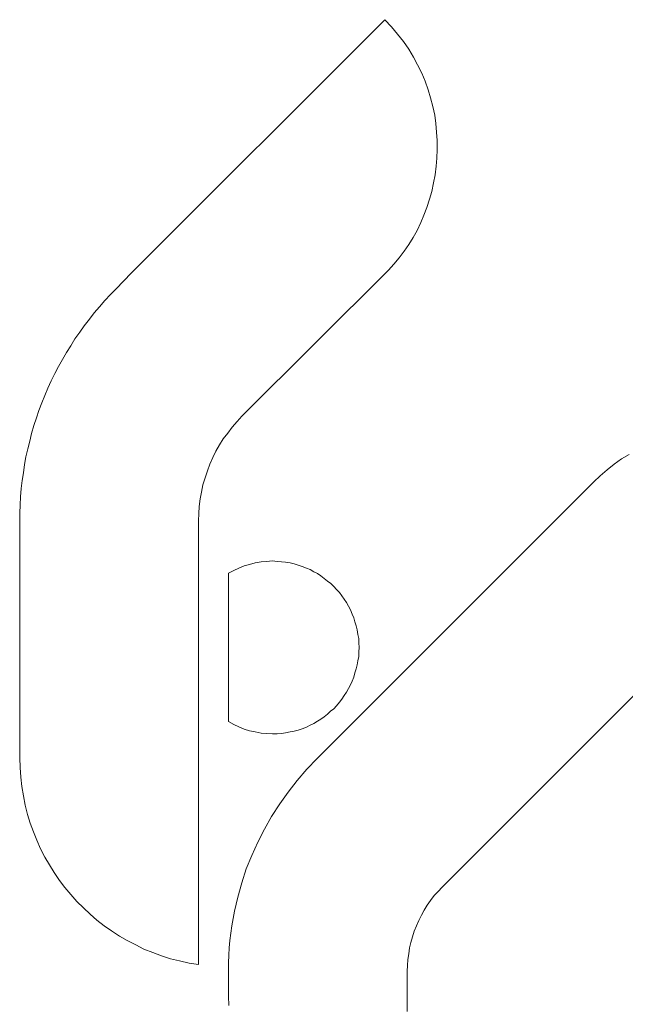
# Model space of a CAD drawing. Extents: x 261105 to 7565828, y -85627 to 5881792.
# Tile 57 of 116: x 353510 to 353589, y -24202 to -24073. Entities that reach past the tile are written whole.
import ezdxf

# ---------------------------------------------------------------- set-up
doc = ezdxf.new("R2010")
doc.units = 0
doc.header["$MEASUREMENT"] = 0
doc.layers.add('CZ-CI', color=140, linetype='Continuous', lineweight=9)

msp = doc.modelspace()

# ---------------------------------------------------------------- linework, layer by layer
at = {"layer": 'CZ-CI'}
for p, q in [((353557.6, -24073.25, -0.02), (353524.52, -24106.27, -0.02)), ((353558.47, -24074.16, -0.02), (353557.6, -24073.25, -0.02)), ((353559.24, -24075.13, -0.02), (353558.47, -24074.16, -0.02)), ((353560.02, -24076.1, -0.02), (353559.24, -24075.13, -0.02)), ((353560.7, -24077.07, -0.02), (353560.02, -24076.1, -0.02)), ((353561.32, -24078.13, -0.02), (353560.7, -24077.07, -0.02)), ((353561.86, -24079.15, -0.02), (353561.32, -24078.13, -0.02)), ((353562.39, -24080.21, -0.02), (353561.86, -24079.15, -0.02)), ((353562.82, -24081.27, -0.02), (353562.39, -24080.21, -0.02)), ((353563.21, -24082.39, -0.02), (353562.82, -24081.27, -0.02)), ((353563.55, -24083.45, -0.02), (353563.21, -24082.39, -0.02)), ((353563.84, -24084.56, -0.02), (353563.55, -24083.45, -0.02)), ((353564.08, -24085.67, -0.02), (353563.84, -24084.56, -0.02)), ((353564.23, -24086.79, -0.02), (353564.08, -24085.67, -0.02)), ((353564.32, -24087.9, -0.02), (353564.23, -24086.79, -0.02)), ((353564.42, -24089.01, -0.02), (353564.32, -24087.9, -0.02)), ((353564.42, -24090.17, -0.02), (353564.42, -24089.01, -0.02)), ((353564.37, -24091.28, -0.02), (353564.42, -24090.17, -0.02)), ((353564.27, -24092.35, -0.02), (353564.37, -24091.28, -0.02)), ((353564.13, -24093.46, -0.02), (353564.27, -24092.35, -0.02)), ((353563.94, -24094.52, -0.02), (353564.13, -24093.46, -0.02)), ((353563.69, -24095.64, -0.02), (353563.94, -24094.52, -0.02)), ((353563.07, -24097.72, -0.02), (353563.4, -24096.65, -0.02)), ((353563.4, -24096.65, -0.02), (353563.69, -24095.64, -0.02)), ((353562.68, -24098.73, -0.02), (353563.07, -24097.72, -0.02)), ((353562.29, -24099.7, -0.02), (353562.68, -24098.73, -0.02)), ((353561.28, -24101.63, -0.02), (353561.81, -24100.71, -0.02)), ((353561.81, -24100.71, -0.02), (353562.29, -24099.7, -0.02)), ((353560.7, -24102.55, -0.02), (353561.28, -24101.63, -0.02)), ((353560.12, -24103.42, -0.02), (353560.7, -24102.55, -0.02)), ((353558.76, -24105.11, -0.02), (353559.44, -24104.29, -0.02)), ((353559.44, -24104.29, -0.02), (353560.12, -24103.42, -0.02)), ((353558.04, -24105.89, -0.02), (353558.76, -24105.11, -0.02)), ((353524.52, -24106.27, -0.02), (353522.54, -24108.31, -0.02)), ((353524.52, -24106.27, -0.02), (353524.52, -24106.27, -0.02)), ((353524.52, -24106.27, -0.02), (353524.52, -24106.27, -0.02)), ((353524.52, -24106.27, -0.02), (353524.52, -24106.27, -0.02)), ((353524.52, -24106.27, -0.02), (353524.52, -24106.27, -0.02)), ((353538.93, -24124.94, -0.02), (353558.04, -24105.89, -0.02)), ((353522.54, -24108.31, -0.02), (353521.82, -24109.08, -0.02)), ((353521.82, -24109.08, -0.02), (353521.09, -24109.85, -0.02)), ((353520.37, -24110.68, -0.02), (353519.69, -24111.45, -0.02)), ((353521.09, -24109.85, -0.02), (353520.37, -24110.68, -0.02)), ((353519.06, -24112.27, -0.02), (353518.38, -24113.14, -0.02)), ((353519.69, -24111.45, -0.02), (353519.06, -24112.27, -0.02)), ((353518.38, -24113.14, -0.02), (353517.8, -24113.96, -0.02)), ((353517.17, -24114.83, -0.02), (353516.64, -24115.75, -0.02)), ((353517.8, -24113.96, -0.02), (353517.17, -24114.83, -0.02)), ((353516.64, -24115.75, -0.02), (353516.06, -24116.62, -0.02)), ((353516.06, -24116.62, -0.02), (353515.53, -24117.54, -0.02)), ((353515.05, -24118.46, -0.02), (353514.56, -24119.38, -0.02)), ((353515.53, -24117.54, -0.02), (353515.05, -24118.46, -0.02)), ((353514.56, -24119.38, -0.02), (353514.08, -24120.3, -0.02)), ((353513.64, -24121.27, -0.02), (353513.26, -24122.23, -0.02)), ((353514.08, -24120.3, -0.02), (353513.64, -24121.27, -0.02)), ((353513.26, -24122.23, -0.02), (353512.87, -24123.2, -0.02)), ((353512.87, -24123.2, -0.02), (353512.48, -24124.17, -0.02)), ((353512.48, -24124.17, -0.02), (353512.14, -24125.13, -0.02)), ((353538.31, -24125.62, -0.02), (353538.93, -24124.94, -0.02)), ((353511.81, -24126.15, -0.02), (353511.52, -24127.17, -0.02)), ((353512.14, -24125.13, -0.02), (353511.81, -24126.15, -0.02)), ((353537.1, -24127.12, -0.02), (353537.68, -24126.34, -0.02)), ((353537.68, -24126.34, -0.02), (353538.31, -24125.62, -0.02)), ((353511.52, -24127.17, -0.02), (353511.27, -24128.18, -0.02)), ((353536.52, -24127.89, -0.02), (353537.1, -24127.12, -0.02)), ((353511.27, -24128.18, -0.02), (353511.03, -24129.2, -0.02)), ((353535.55, -24129.49, -0.02), (353536.03, -24128.66, -0.02)), ((353536.03, -24128.66, -0.02), (353536.52, -24127.89, -0.02)), ((353510.79, -24130.21, -0.02), (353510.6, -24131.23, -0.02)), ((353511.03, -24129.2, -0.02), (353510.79, -24130.21, -0.02)), ((353535.16, -24130.31, -0.02), (353535.55, -24129.49, -0.02)), ((353589.42, -24129.92, -0.02), (353588.45, -24130.5, -0.02)), ((353589.42, -24129.92, -0.02), (353588.45, -24130.5, -0.02)), ((353510.6, -24131.23, -0.02), (353510.45, -24132.29, -0.02)), ((353510.6, -24131.23, -0.02), (353510.45, -24132.29, -0.02)), ((353534.44, -24132.05, -0.02), (353534.78, -24131.18, -0.02)), ((353534.44, -24132.05, -0.02), (353534.78, -24131.18, -0.02)), ((353534.78, -24131.18, -0.02), (353535.16, -24130.31, -0.02)), ((353587.49, -24131.18, -0.02), (353586.57, -24131.9, -0.02)), ((353587.49, -24131.18, -0.02), (353586.57, -24131.9, -0.02)), ((353588.45, -24130.5, -0.02), (353587.49, -24131.18, -0.02)), ((353588.45, -24130.5, -0.02), (353587.49, -24131.18, -0.02)), ((353510.45, -24132.29, -0.02), (353510.31, -24133.31, -0.02)), ((353510.45, -24132.29, -0.02), (353510.31, -24133.31, -0.02)), ((353534.15, -24132.97, -0.02), (353534.44, -24132.05, -0.02)), ((353534.15, -24132.97, -0.02), (353534.44, -24132.05, -0.02)), ((353585.65, -24132.68, -0.02), (353584.83, -24133.5, -0.02)), ((353585.65, -24132.68, -0.02), (353584.83, -24133.5, -0.02)), ((353586.57, -24131.9, -0.02), (353585.65, -24132.68, -0.02)), ((353586.57, -24131.9, -0.02), (353585.65, -24132.68, -0.02)), ((353510.31, -24133.31, -0.02), (353510.16, -24134.37, -0.02)), ((353510.31, -24133.31, -0.02), (353510.16, -24134.37, -0.02)), ((353533.66, -24134.81, -0.02), (353533.86, -24133.89, -0.02)), ((353533.66, -24134.81, -0.02), (353533.86, -24133.89, -0.02)), ((353533.86, -24133.89, -0.02), (353534.15, -24132.97, -0.02)), ((353533.86, -24133.89, -0.02), (353534.15, -24132.97, -0.02)), ((353584.83, -24133.5, -0.02), (353548.75, -24169.53, -0.02)), ((353584.83, -24133.5, -0.02), (353548.75, -24169.53, -0.02)), ((353565.05, -24186.31, -0.02), (353617.85, -24133.5, -0.02)), ((353565.05, -24186.31, -0.02), (353617.85, -24133.5, -0.02)), ((353510.16, -24134.37, -0.02), (353510.06, -24135.43, -0.02)), ((353510.16, -24134.37, -0.02), (353510.06, -24135.43, -0.02)), ((353533.52, -24135.72, -0.02), (353533.66, -24134.81, -0.02)), ((353533.52, -24135.72, -0.02), (353533.66, -24134.81, -0.02)), ((353510.02, -24136.5, -0.02), (353509.97, -24137.56, -0.02)), ((353510.02, -24136.5, -0.02), (353509.97, -24137.56, -0.02)), ((353510.06, -24135.43, -0.02), (353510.02, -24136.5, -0.02)), ((353510.06, -24135.43, -0.02), (353510.02, -24136.5, -0.02)), ((353533.37, -24136.69, -0.02), (353533.52, -24135.72, -0.02)), ((353533.37, -24136.69, -0.02), (353533.52, -24135.72, -0.02)), ((353509.97, -24137.56, -0.02), (353509.97, -24138.63, -0.02)), ((353509.97, -24137.56, -0.02), (353509.97, -24138.63, -0.02)), ((353533.28, -24138.58, -0.02), (353533.33, -24137.61, -0.02)), ((353533.28, -24138.58, -0.02), (353533.33, -24137.61, -0.02)), ((353533.33, -24137.61, -0.02), (353533.37, -24136.69, -0.02)), ((353533.33, -24137.61, -0.02), (353533.37, -24136.69, -0.02)), ((353509.97, -24138.63, -0.02), (353509.97, -24169.48, -0.02)), ((353533.28, -24196.41, -0.02), (353533.28, -24138.58, -0.02)), ((353539.95, -24144.24, -0.02), (353539.22, -24144.43, -0.02)), ((353539.95, -24144.24, -0.02), (353539.22, -24144.43, -0.02)), ((353540.68, -24144.04, -0.02), (353539.95, -24144.24, -0.02)), ((353540.68, -24144.04, -0.02), (353539.95, -24144.24, -0.02)), ((353541.45, -24143.9, -0.02), (353540.68, -24144.04, -0.02)), ((353541.45, -24143.9, -0.02), (353540.68, -24144.04, -0.02)), ((353542.17, -24143.85, -0.02), (353541.45, -24143.9, -0.02)), ((353542.17, -24143.85, -0.02), (353541.45, -24143.9, -0.02)), ((353542.95, -24143.8, -0.02), (353542.17, -24143.85, -0.02)), ((353542.95, -24143.8, -0.02), (353542.17, -24143.85, -0.02)), ((353543.53, -24143.85, -0.02), (353542.95, -24143.8, -0.02)), ((353543.53, -24143.85, -0.02), (353542.95, -24143.8, -0.02)), ((353544.11, -24143.9, -0.02), (353543.53, -24143.85, -0.02)), ((353544.11, -24143.9, -0.02), (353543.53, -24143.85, -0.02)), ((353544.64, -24143.95, -0.02), (353544.11, -24143.9, -0.02)), ((353544.64, -24143.95, -0.02), (353544.11, -24143.9, -0.02)), ((353545.22, -24144.04, -0.02), (353544.64, -24143.95, -0.02)), ((353545.22, -24144.04, -0.02), (353544.64, -24143.95, -0.02)), ((353545.75, -24144.19, -0.02), (353545.22, -24144.04, -0.02)), ((353545.75, -24144.19, -0.02), (353545.22, -24144.04, -0.02)), ((353546.28, -24144.33, -0.02), (353545.75, -24144.19, -0.02)), ((353546.28, -24144.33, -0.02), (353545.75, -24144.19, -0.02)), ((353546.82, -24144.53, -0.02), (353546.28, -24144.33, -0.02)), ((353546.82, -24144.53, -0.02), (353546.28, -24144.33, -0.02)), ((353537.87, -24145.06, -0.02), (353537.19, -24145.4, -0.02)), ((353537.19, -24145.4, -0.02), (353537.19, -24164.74, -0.02)), ((353538.55, -24144.72, -0.02), (353537.87, -24145.06, -0.02)), ((353538.55, -24144.72, -0.02), (353537.87, -24145.06, -0.02)), ((353539.22, -24144.43, -0.02), (353538.55, -24144.72, -0.02)), ((353539.22, -24144.43, -0.02), (353538.55, -24144.72, -0.02)), ((353547.35, -24144.72, -0.02), (353546.82, -24144.53, -0.02)), ((353547.35, -24144.72, -0.02), (353546.82, -24144.53, -0.02)), ((353547.83, -24144.91, -0.02), (353547.35, -24144.72, -0.02)), ((353547.83, -24144.91, -0.02), (353547.35, -24144.72, -0.02)), ((353548.32, -24145.2, -0.02), (353547.83, -24144.91, -0.02)), ((353548.8, -24145.44, -0.02), (353548.32, -24145.2, -0.02)), ((353549.23, -24145.73, -0.02), (353548.8, -24145.44, -0.02)), ((353549.67, -24146.07, -0.02), (353549.23, -24145.73, -0.02)), ((353550.11, -24146.41, -0.02), (353549.67, -24146.07, -0.02)), ((353550.54, -24146.75, -0.02), (353550.11, -24146.41, -0.02)), ((353550.93, -24147.14, -0.02), (353550.54, -24146.75, -0.02)), ((353551.27, -24147.52, -0.02), (353550.93, -24147.14, -0.02)), ((353551.65, -24147.91, -0.02), (353551.27, -24147.52, -0.02)), ((353551.99, -24148.35, -0.02), (353551.65, -24147.91, -0.02)), ((353552.28, -24148.78, -0.02), (353551.99, -24148.35, -0.02)), ((353552.57, -24149.22, -0.02), (353552.28, -24148.78, -0.02)), ((353552.86, -24149.7, -0.02), (353552.57, -24149.22, -0.02)), ((353553.1, -24150.18, -0.02), (353552.86, -24149.7, -0.02)), ((353553.3, -24150.72, -0.02), (353553.1, -24150.18, -0.02)), ((353553.54, -24151.2, -0.02), (353553.3, -24150.72, -0.02)), ((353553.68, -24151.73, -0.02), (353553.54, -24151.2, -0.02)), ((353553.83, -24152.26, -0.02), (353553.68, -24151.73, -0.02)), ((353553.97, -24152.79, -0.02), (353553.83, -24152.26, -0.02)), ((353554.07, -24153.38, -0.02), (353553.97, -24152.79, -0.02)), ((353554.17, -24153.91, -0.02), (353554.07, -24153.38, -0.02)), ((353554.17, -24154.49, -0.02), (353554.17, -24153.91, -0.02)), ((353554.22, -24155.07, -0.02), (353554.17, -24154.49, -0.02)), ((353554.17, -24155.65, -0.02), (353554.22, -24155.07, -0.02)), ((353554.17, -24156.23, -0.02), (353554.17, -24155.65, -0.02)), ((353554.22, -24155.07, -0.02), (353554.22, -24155.07, -0.02)), ((353553.97, -24157.34, -0.02), (353554.07, -24156.81, -0.02)), ((353554.07, -24156.81, -0.02), (353554.17, -24156.23, -0.02)), ((353553.54, -24158.94, -0.02), (353553.68, -24158.4, -0.02)), ((353553.68, -24158.4, -0.02), (353553.83, -24157.87, -0.02)), ((353553.83, -24157.87, -0.02), (353553.97, -24157.34, -0.02)), ((353553.1, -24159.95, -0.02), (353553.3, -24159.47, -0.02)), ((353553.3, -24159.47, -0.02), (353553.54, -24158.94, -0.02)), ((353552.28, -24161.35, -0.02), (353552.57, -24160.92, -0.02)), ((353552.57, -24160.92, -0.02), (353552.86, -24160.44, -0.02)), ((353552.86, -24160.44, -0.02), (353553.1, -24159.95, -0.02)), ((353551.27, -24162.66, -0.02), (353551.65, -24162.22, -0.02)), ((353551.65, -24162.22, -0.02), (353551.99, -24161.79, -0.02)), ((353551.99, -24161.79, -0.02), (353552.28, -24161.35, -0.02)), ((353550.11, -24163.77, -0.02), (353550.49, -24163.39, -0.02)), ((353550.49, -24163.39, -0.02), (353550.93, -24163.05, -0.02)), ((353550.93, -24163.05, -0.02), (353551.27, -24162.66, -0.02)), ((353537.19, -24164.74, -0.02), (353537.87, -24165.13, -0.02)), ((353548.32, -24164.98, -0.02), (353548.8, -24164.69, -0.02)), ((353548.8, -24164.69, -0.02), (353549.23, -24164.4, -0.02)), ((353549.23, -24164.4, -0.02), (353549.67, -24164.11, -0.02)), ((353549.67, -24164.11, -0.02), (353550.11, -24163.77, -0.02)), ((353537.87, -24165.13, -0.02), (353538.55, -24165.42, -0.02)), ((353538.55, -24165.42, -0.02), (353539.22, -24165.71, -0.02)), ((353539.22, -24165.71, -0.02), (353539.95, -24165.95, -0.02)), ((353539.95, -24165.95, -0.02), (353540.68, -24166.09, -0.02)), ((353540.68, -24166.09, -0.02), (353541.45, -24166.24, -0.02)), ((353544.11, -24166.29, -0.02), (353544.64, -24166.19, -0.02)), ((353544.64, -24166.19, -0.02), (353545.22, -24166.09, -0.02)), ((353545.22, -24166.09, -0.02), (353545.75, -24166, -0.02)), ((353545.75, -24166, -0.02), (353546.28, -24165.85, -0.02)), ((353546.28, -24165.85, -0.02), (353546.82, -24165.66, -0.02)), ((353546.82, -24165.66, -0.02), (353547.35, -24165.46, -0.02)), ((353547.35, -24165.46, -0.02), (353547.83, -24165.22, -0.02)), ((353547.83, -24165.22, -0.02), (353548.32, -24164.98, -0.02)), ((353541.45, -24166.24, -0.02), (353542.17, -24166.29, -0.02)), ((353542.17, -24166.29, -0.02), (353542.95, -24166.34, -0.02)), ((353542.95, -24166.34, -0.02), (353543.53, -24166.34, -0.02)), ((353543.53, -24166.34, -0.02), (353544.11, -24166.29, -0.02)), ((353509.97, -24169.48, -0.02), (353510.02, -24170.74, -0.02)), ((353548.75, -24169.53, -0.02), (353547.4, -24170.93, -0.02)), ((353548.75, -24169.53, -0.02), (353547.4, -24170.93, -0.02)), ((353510.02, -24170.74, -0.02), (353510.11, -24171.99, -0.02)), ((353547.4, -24170.93, -0.02), (353546.14, -24172.43, -0.02)), ((353547.4, -24170.93, -0.02), (353546.14, -24172.43, -0.02)), ((353510.11, -24171.99, -0.02), (353510.26, -24173.2, -0.02)), ((353546.14, -24172.43, -0.02), (353544.98, -24173.93, -0.02)), ((353546.14, -24172.43, -0.02), (353544.98, -24173.93, -0.02)), ((353510.26, -24173.2, -0.02), (353510.45, -24174.41, -0.02)), ((353510.45, -24174.41, -0.02), (353510.69, -24175.62, -0.02)), ((353544.98, -24173.93, -0.02), (353543.87, -24175.47, -0.02)), ((353544.98, -24173.93, -0.02), (353543.87, -24175.47, -0.02)), ((353510.69, -24175.62, -0.02), (353510.98, -24176.83, -0.02)), ((353543.87, -24175.47, -0.02), (353542.8, -24177.12, -0.02)), ((353543.87, -24175.47, -0.02), (353542.8, -24177.12, -0.02)), ((353510.98, -24176.83, -0.02), (353511.32, -24177.99, -0.02)), ((353542.8, -24177.12, -0.02), (353541.88, -24178.76, -0.02)), ((353542.8, -24177.12, -0.02), (353541.88, -24178.76, -0.02)), ((353511.32, -24177.99, -0.02), (353511.76, -24179.1, -0.02)), ((353541.88, -24178.76, -0.02), (353541.01, -24180.46, -0.02)), ((353541.88, -24178.76, -0.02), (353541.01, -24180.46, -0.02)), ((353511.76, -24179.1, -0.02), (353512.19, -24180.21, -0.02)), ((353512.19, -24180.21, -0.02), (353512.68, -24181.33, -0.02)), ((353512.68, -24181.33, -0.02), (353513.26, -24182.39, -0.02)), ((353541.01, -24180.46, -0.02), (353540.24, -24182.2, -0.02)), ((353541.01, -24180.46, -0.02), (353540.24, -24182.2, -0.02)), ((353513.26, -24182.39, -0.02), (353513.84, -24183.41, -0.02)), ((353540.24, -24182.2, -0.02), (353539.51, -24183.94, -0.02)), ((353540.24, -24182.2, -0.02), (353539.51, -24183.94, -0.02)), ((353513.84, -24183.41, -0.02), (353514.47, -24184.42, -0.02)), ((353539.51, -24183.94, -0.02), (353538.93, -24185.77, -0.02)), ((353539.51, -24183.94, -0.02), (353538.93, -24185.77, -0.02)), ((353514.47, -24184.42, -0.02), (353515.14, -24185.44, -0.02)), ((353515.14, -24185.44, -0.02), (353515.87, -24186.36, -0.02)), ((353515.87, -24186.36, -0.02), (353516.64, -24187.27, -0.02)), ((353538.93, -24185.77, -0.02), (353538.4, -24187.61, -0.02)), ((353538.93, -24185.77, -0.02), (353538.4, -24187.61, -0.02)), ((353564.52, -24186.89, -0.02), (353565.05, -24186.31, -0.02)), ((353564.52, -24186.89, -0.02), (353565.05, -24186.31, -0.02)), ((353516.64, -24187.27, -0.02), (353517.42, -24188.19, -0.02)), ((353538.4, -24187.61, -0.02), (353537.97, -24189.45, -0.02)), ((353538.4, -24187.61, -0.02), (353537.97, -24189.45, -0.02)), ((353563.55, -24188.05, -0.02), (353564.03, -24187.42, -0.02)), ((353563.55, -24188.05, -0.02), (353564.03, -24187.42, -0.02)), ((353564.03, -24187.42, -0.02), (353564.52, -24186.89, -0.02)), ((353564.03, -24187.42, -0.02), (353564.52, -24186.89, -0.02)), ((353517.42, -24188.19, -0.02), (353518.29, -24189.01, -0.02)), ((353518.29, -24189.01, -0.02), (353519.16, -24189.84, -0.02)), ((353562.73, -24189.31, -0.02), (353563.11, -24188.68, -0.02)), ((353562.73, -24189.31, -0.02), (353563.11, -24188.68, -0.02)), ((353563.11, -24188.68, -0.02), (353563.55, -24188.05, -0.02)), ((353563.11, -24188.68, -0.02), (353563.55, -24188.05, -0.02)), ((353519.16, -24189.84, -0.02), (353520.03, -24190.61, -0.02)), ((353537.97, -24189.45, -0.02), (353537.63, -24191.34, -0.02)), ((353537.97, -24189.45, -0.02), (353537.63, -24191.34, -0.02)), ((353562, -24190.66, -0.02), (353562.34, -24189.98, -0.02)), ((353562, -24190.66, -0.02), (353562.34, -24189.98, -0.02)), ((353562.34, -24189.98, -0.02), (353562.73, -24189.31, -0.02)), ((353562.34, -24189.98, -0.02), (353562.73, -24189.31, -0.02)), ((353520.03, -24190.61, -0.02), (353520.99, -24191.34, -0.02)), ((353520.99, -24191.34, -0.02), (353521.96, -24192.01, -0.02)), ((353537.63, -24191.34, -0.02), (353537.39, -24193.27, -0.02)), ((353537.63, -24191.34, -0.02), (353537.39, -24193.27, -0.02)), ((353561.42, -24192.06, -0.02), (353561.71, -24191.34, -0.02)), ((353561.42, -24192.06, -0.02), (353561.71, -24191.34, -0.02)), ((353561.71, -24191.34, -0.02), (353562, -24190.66, -0.02)), ((353561.71, -24191.34, -0.02), (353562, -24190.66, -0.02)), ((353521.96, -24192.01, -0.02), (353522.98, -24192.69, -0.02)), ((353522.98, -24192.69, -0.02), (353523.99, -24193.27, -0.02)), ((353560.99, -24193.51, -0.02), (353561.18, -24192.79, -0.02)), ((353560.99, -24193.51, -0.02), (353561.18, -24192.79, -0.02)), ((353561.18, -24192.79, -0.02), (353561.42, -24192.06, -0.02)), ((353561.18, -24192.79, -0.02), (353561.42, -24192.06, -0.02)), ((353523.99, -24193.27, -0.02), (353525.1, -24193.85, -0.02)), ((353525.1, -24193.85, -0.02), (353526.17, -24194.38, -0.02)), ((353526.17, -24194.38, -0.02), (353527.33, -24194.82, -0.02)), ((353537.29, -24194.24, -0.02), (353537.24, -24195.2, -0.02)), ((353537.29, -24194.24, -0.02), (353537.24, -24195.2, -0.02)), ((353537.39, -24193.27, -0.02), (353537.29, -24194.24, -0.02)), ((353537.39, -24193.27, -0.02), (353537.29, -24194.24, -0.02)), ((353560.7, -24195.01, -0.02), (353560.79, -24194.24, -0.02)), ((353560.7, -24195.01, -0.02), (353560.79, -24194.24, -0.02)), ((353560.79, -24194.24, -0.02), (353560.99, -24193.51, -0.02)), ((353560.79, -24194.24, -0.02), (353560.99, -24193.51, -0.02)), ((353527.33, -24194.82, -0.02), (353528.44, -24195.25, -0.02)), ((353528.44, -24195.25, -0.02), (353529.65, -24195.64, -0.02)), ((353529.65, -24195.64, -0.02), (353530.81, -24195.93, -0.02)), ((353537.24, -24195.2, -0.02), (353537.19, -24196.17, -0.02)), ((353537.24, -24195.2, -0.02), (353537.19, -24196.17, -0.02)), ((353560.6, -24195.74, -0.02), (353560.7, -24195.01, -0.02)), ((353560.6, -24195.74, -0.02), (353560.7, -24195.01, -0.02)), ((353530.81, -24195.93, -0.02), (353532.07, -24196.22, -0.02)), ((353532.07, -24196.22, -0.02), (353533.28, -24196.41, -0.02)), ((353537.19, -24196.17, -0.02), (353537.19, -24197.14, -0.02)), ((353537.19, -24196.17, -0.02), (353537.19, -24197.14, -0.02)), ((353560.5, -24197.28, -0.02), (353560.55, -24196.51, -0.02)), ((353560.5, -24197.28, -0.02), (353560.55, -24196.51, -0.02)), ((353560.55, -24196.51, -0.02), (353560.6, -24195.74, -0.02)), ((353560.55, -24196.51, -0.02), (353560.6, -24195.74, -0.02)), ((353537.19, -24197.14, -0.02), (353537.19, -24200.52, -0.02)), ((353537.19, -24197.14, -0.02), (353537.19, -24200.52, -0.02)), ((353560.5, -24198.88, -0.02), (353560.5, -24197.28, -0.02)), ((353560.5, -24198.88, -0.02), (353560.5, -24197.28, -0.02)), ((353560.5, -24200.67, -0.02), (353560.5, -24198.88, -0.02)), ((353560.5, -24200.67, -0.02), (353560.5, -24198.88, -0.02)), ((353537.19, -24200.52, -0.02), (353537.24, -24201.73, -0.02)), ((353537.19, -24200.52, -0.02), (353537.24, -24201.73, -0.02)), ((353560.5, -24202.51, -0.02), (353560.5, -24200.67, -0.02)), ((353560.5, -24202.51, -0.02), (353560.5, -24200.67, -0.02))]:
    msp.add_line(p, q, dxfattribs=at)

doc.saveas('drawing.dxf')
